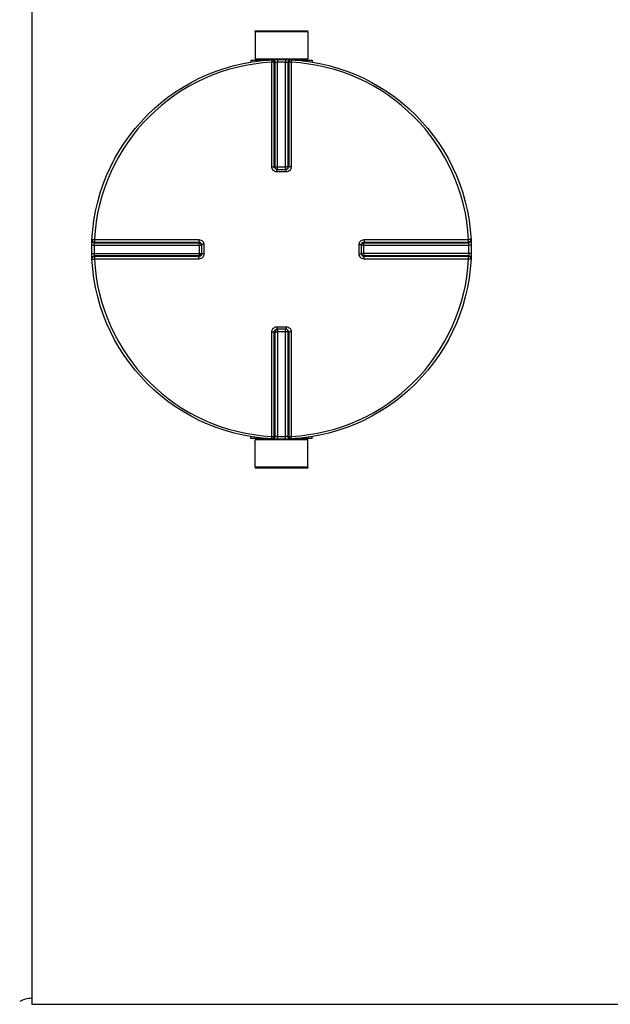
# Model space of a CAD drawing. Header units: millimetres. Extents: x 0 to 420, y 0 to 297.
# Tile 3 of 34: x 50 to 80, y 74 to 124. Entities that reach past the tile are written whole.
import ezdxf

# ---------------------------------------------------------------- set-up
doc = ezdxf.new("R2010")
doc.units = ezdxf.units.MM
doc.header["$LTSCALE"] = 23.1
doc.layers.get('0').update_dxf_attribs({"linetype": 'CONTINUOUS'})
doc.layers.add('AXES_REF', color=7, linetype='CONTINUOUS')
doc.layers.add('SURFACES', color=7, linetype='CONTINUOUS')

msp = doc.modelspace()

# ---------------------------------------------------------------- linework, layer by layer
at = {"color": 7, "linetype": 'Continuous'}
for p, q in [((50.821, 149.896), (50.821, 74.296)), ((62.003, 123.009), (62.009, 121.634)), ((62.003, 123.009), (64.64, 123.009)), ((64.64, 123.009), (64.634, 121.634)), ((61.784, 121.571), (61.784, 121.471)), ((61.784, 121.571), (62.646, 121.571)), ((62.009, 121.634), (62.071, 121.571)), ((62.009, 121.634), (64.634, 121.634)), ((63.997, 121.571), (64.859, 121.571)), ((64.634, 121.634), (64.571, 121.571)), ((64.859, 121.571), (64.859, 121.471)), ((63.088, 116.1), (63.077, 116.101)), ((63.088, 116.1), (63.555, 116.1)), ((63.566, 116.101), (63.555, 116.1)), ((59.317, 112.342), (59.317, 112.341)), ((59.317, 112.341), (59.317, 112.33)), ((59.317, 112.33), (59.317, 111.863)), ((67.326, 112.33), (67.326, 112.341)), ((67.326, 111.863), (67.326, 112.33)), ((59.317, 111.863), (59.317, 111.851)), ((59.317, 111.851), (59.317, 111.851)), ((67.326, 111.851), (67.326, 111.863)), ((63.077, 108.092), (63.088, 108.092)), ((63.555, 108.092), (63.088, 108.092)), ((63.555, 108.092), (63.566, 108.092)), ((61.784, 102.621), (61.784, 102.721)), ((62.646, 102.621), (61.784, 102.621)), ((62.003, 101.184), (62.009, 102.559)), ((62.009, 102.559), (62.071, 102.621)), ((64.634, 102.559), (62.009, 102.559)), ((64.859, 102.621), (63.997, 102.621)), ((64.634, 102.559), (64.571, 102.621)), ((64.64, 101.184), (64.634, 102.559)), ((64.859, 102.621), (64.859, 102.721)), ((64.64, 101.184), (62.003, 101.184)), ((50.821, 74.296), (238.946, 74.296))]:
    msp.add_line(p, q, dxfattribs=at)
at = {"color": 9, "linetype": 'Continuous'}
for p, q in [((62.83, 121.584), (62.836, 121.462)), ((62.836, 116.227), (62.836, 121.462)), ((62.96, 116.226), (62.96, 121.459)), ((62.995, 121.461), (62.995, 116.223)), ((63.117, 121.594), (63.119, 121.472)), ((63.119, 116.1), (63.119, 121.472)), ((63.526, 121.594), (63.524, 121.472)), ((63.524, 116.1), (63.524, 121.472)), ((63.648, 116.223), (63.648, 121.461)), ((63.683, 121.459), (63.683, 116.226)), ((63.813, 121.584), (63.807, 121.462)), ((63.807, 121.462), (63.807, 116.227)), ((62.96, 116.226), (62.995, 116.223)), ((63.088, 115.977), (63.088, 116.1)), ((63.321, 115.977), (63.088, 115.977)), ((63.119, 116.221), (63.524, 116.221)), ((63.555, 115.977), (63.321, 115.977)), ((63.555, 115.977), (63.555, 116.1)), ((63.648, 116.223), (63.683, 116.226)), ((53.834, 112.588), (53.956, 112.582)), ((53.956, 112.582), (59.191, 112.582)), ((53.957, 112.423), (59.195, 112.423)), ((53.959, 112.458), (59.192, 112.458)), ((59.195, 112.423), (59.192, 112.458)), ((67.451, 112.458), (67.448, 112.423)), ((67.448, 112.423), (72.686, 112.423)), ((67.451, 112.458), (72.684, 112.458)), ((67.452, 112.582), (72.687, 112.582)), ((72.809, 112.588), (72.687, 112.582)), ((53.824, 112.301), (53.945, 112.298)), ((53.945, 112.298), (59.317, 112.298)), ((59.196, 112.298), (59.196, 111.894)), ((59.441, 112.33), (59.317, 112.33)), ((59.441, 112.33), (59.441, 111.863)), ((67.202, 112.33), (67.326, 112.33)), ((67.202, 111.863), (67.202, 112.33)), ((67.326, 112.298), (72.697, 112.298)), ((67.446, 111.894), (67.446, 112.298)), ((72.819, 112.301), (72.697, 112.298)), ((53.824, 111.891), (53.945, 111.894)), ((53.834, 111.605), (53.956, 111.611)), ((53.945, 111.894), (59.317, 111.894)), ((59.191, 111.611), (53.956, 111.611)), ((59.195, 111.77), (53.957, 111.77)), ((59.192, 111.735), (53.959, 111.735)), ((59.192, 111.735), (59.195, 111.77)), ((59.441, 111.863), (59.317, 111.863)), ((67.202, 111.863), (67.326, 111.863)), ((72.697, 111.894), (67.326, 111.894)), ((67.448, 111.77), (67.451, 111.735)), ((72.686, 111.77), (67.448, 111.77)), ((72.684, 111.735), (67.451, 111.735)), ((72.687, 111.611), (67.452, 111.611)), ((72.809, 111.605), (72.687, 111.611)), ((72.819, 111.891), (72.697, 111.894)), ((62.836, 102.731), (62.836, 107.966)), ((62.995, 107.97), (62.96, 107.967)), ((62.96, 102.733), (62.96, 107.967)), ((62.995, 107.97), (62.995, 102.732)), ((63.088, 108.216), (63.088, 108.092)), ((63.088, 108.216), (63.321, 108.216)), ((63.119, 108.092), (63.119, 102.72)), ((63.524, 107.971), (63.119, 107.971)), ((63.321, 108.216), (63.555, 108.216)), ((63.524, 102.72), (63.524, 108.092)), ((63.555, 108.216), (63.555, 108.092)), ((63.648, 102.732), (63.648, 107.97)), ((63.683, 107.967), (63.648, 107.97)), ((63.683, 107.967), (63.683, 102.733)), ((63.807, 107.966), (63.807, 102.731)), ((62.83, 102.609), (62.836, 102.731)), ((63.117, 102.599), (63.119, 102.72)), ((63.526, 102.599), (63.524, 102.72)), ((63.813, 102.609), (63.807, 102.731))]:
    msp.add_line(p, q, dxfattribs=at)
at = {"color": 7, "linetype": 'Continuous'}
msp.add_circle((63.321, 112.096), 9.5, dxfattribs=at)
at = {"color": 9, "linetype": 'Continuous'}
for centre, radius, start, end in [((63.321, 112.096), 9.378, 92.9675, 177.0325), ((63.445, 112.099), 9.373, 92.7532, 92.9681), ((63.321, 112.103), 9.372, 88.764, 91.236), ((63.197, 112.099), 9.373, 87.0319, 87.2468), ((63.321, 112.096), 9.378, 2.9675, 87.0325), ((63.089, 116.234), 0.134, 252.9521, 258.38), ((63.089, 116.232), 0.131, 258.3693, 264.7148), ((63.119, 126.699), 10.478, 269.8492, 269.9994), ((63.523, 126.7), 10.478, 270.0006, 270.1484), ((63.524, 116.221), 0.123, 284.9841, 292.5387), ((63.524, 116.22), 0.123, 292.5703, 300.1619), ((63.321, 111.972), 9.375, 177.0319, 177.2468), ((63.322, 111.972), 9.375, 2.7532, 2.9681), ((63.316, 112.096), 9.373, 178.7642, 181.2358), ((48.718, 112.298), 10.478, 0.0006, 0.1508), ((67.457, 112.329), 0.131, 168.3693, 174.7148), ((67.446, 112.299), 0.123, 157.4613, 165.0159), ((67.459, 112.329), 0.134, 162.9521, 168.38), ((67.445, 112.299), 0.123, 149.8381, 157.4297), ((77.925, 112.298), 10.478, 179.8516, 179.9994), ((63.327, 112.096), 9.373, 358.7642, 1.2358), ((63.321, 112.096), 9.378, 182.9675, 267.0325), ((63.321, 112.22), 9.375, 182.7532, 182.9681), ((48.718, 111.894), 10.478, 359.8516, 359.9994), ((59.197, 111.894), 0.123, 329.8381, 337.4297), ((59.197, 111.894), 0.123, 337.4613, 345.0159), ((59.184, 111.864), 0.133, 345.1861, 349.982), ((59.186, 111.863), 0.131, 349.9788, 354.5832), ((59.195, 111.894), 0.125, 345.0029, 348.3948), ((63.321, 112.096), 9.378, 272.9675, 357.0325), ((77.924, 111.894), 10.478, 180.0006, 180.1508), ((63.322, 112.22), 9.375, 357.0319, 357.2468), ((63.119, 107.972), 0.123, 112.5703, 120.1619), ((63.119, 107.972), 0.123, 104.9841, 112.5387), ((63.119, 97.493), 10.478, 90.0006, 90.1484), ((63.523, 97.493), 10.478, 89.8492, 89.9994), ((63.554, 107.961), 0.131, 78.3693, 84.7148), ((63.554, 107.958), 0.134, 72.9521, 78.38), ((63.445, 112.094), 9.373, 267.0319, 267.2468), ((63.321, 112.09), 9.372, 268.764, 271.236), ((63.197, 112.094), 9.373, 272.7532, 272.9681)]:
    msp.add_arc(centre, radius, start, end, dxfattribs=at)
for points, knots in [([(62.83, 121.584), (62.862, 121.585), (62.932, 121.56), (62.96, 121.492), (62.96, 121.459)], [0, 0, 0, 0, 0.498597, 1, 1, 1, 1]), ([(62.96, 121.459), (62.956, 121.46), (62.914, 121.461), (62.873, 121.462), (62.836, 121.462)], [0, 0, 0, 0, 0.109199, 1, 1, 1, 1]), ([(62.865, 121.585), (62.898, 121.587), (62.967, 121.562), (62.995, 121.494), (62.995, 121.461)], [0, 0, 0, 0, 0.498599, 1, 1, 1, 1]), ([(62.995, 121.461), (63, 121.462), (63.041, 121.467), (63.082, 121.471), (63.119, 121.472)], [0, 0, 0, 0, 0.109901, 1, 1, 1, 1]), ([(63.524, 121.472), (63.538, 121.472), (63.58, 121.468), (63.622, 121.469), (63.648, 121.461)], [0, 0, 0, 0, 0.355693, 1, 1, 1, 1]), ([(63.778, 121.585), (63.745, 121.587), (63.676, 121.562), (63.648, 121.494), (63.648, 121.461)], [0, 0, 0, 0, 0.498599, 1, 1, 1, 1]), ([(63.813, 121.584), (63.781, 121.585), (63.711, 121.56), (63.683, 121.492), (63.683, 121.459)], [0, 0, 0, 0, 0.498567, 1, 1, 1, 1]), ([(63.807, 121.462), (63.792, 121.462), (63.751, 121.461), (63.709, 121.465), (63.683, 121.459)], [0, 0, 0, 0, 0.353705, 1, 1, 1, 1]), ([(62.836, 116.227), (62.851, 116.227), (62.892, 116.226), (62.933, 116.228), (62.96, 116.226)], [0, 0, 0, 0, 0.353802, 1, 1, 1, 1]), ([(63.088, 115.977), (63.024, 115.977), (62.89, 116.03), (62.836, 116.163), (62.836, 116.227)], [0, 0, 0, 0, 0.50046, 1, 1, 1, 1]), ([(62.995, 116.223), (62.999, 116.222), (63.031, 116.222), (63.063, 116.221), (63.092, 116.221)], [0, 0, 0, 0, 0.107786, 1, 1, 1, 1]), ([(63.648, 116.223), (63.644, 116.222), (63.612, 116.222), (63.579, 116.221), (63.551, 116.221)], [0, 0, 0, 0, 0.107786, 1, 1, 1, 1]), ([(63.807, 116.227), (63.807, 116.163), (63.752, 116.03), (63.619, 115.977), (63.555, 115.977)], [0, 0, 0, 0, 0.499825, 1, 1, 1, 1]), ([(63.807, 116.227), (63.792, 116.227), (63.751, 116.226), (63.709, 116.228), (63.683, 116.226)], [0, 0, 0, 0, 0.353802, 1, 1, 1, 1]), ([(53.832, 112.553), (53.831, 112.52), (53.856, 112.451), (53.924, 112.423), (53.957, 112.423)], [0, 0, 0, 0, 0.498599, 1, 1, 1, 1]), ([(53.834, 112.588), (53.832, 112.556), (53.858, 112.486), (53.926, 112.458), (53.959, 112.458)], [0, 0, 0, 0, 0.498567, 1, 1, 1, 1]), ([(53.945, 112.298), (53.946, 112.313), (53.949, 112.354), (53.949, 112.397), (53.957, 112.423)], [0, 0, 0, 0, 0.355693, 1, 1, 1, 1]), ([(53.956, 112.582), (53.956, 112.567), (53.957, 112.526), (53.953, 112.484), (53.959, 112.458)], [0, 0, 0, 0, 0.353705, 1, 1, 1, 1]), ([(59.191, 112.582), (59.191, 112.567), (59.191, 112.526), (59.19, 112.484), (59.192, 112.458)], [0, 0, 0, 0, 0.353799, 1, 1, 1, 1]), ([(59.191, 112.582), (59.255, 112.582), (59.388, 112.527), (59.441, 112.394), (59.441, 112.33)], [0, 0, 0, 0, 0.499829, 1, 1, 1, 1]), ([(59.196, 112.326), (59.196, 112.338), (59.196, 112.37), (59.197, 112.402), (59.195, 112.423)], [0, 0, 0, 0, 0.367922, 1, 1, 1, 1]), ([(67.202, 112.33), (67.202, 112.394), (67.255, 112.527), (67.388, 112.582), (67.452, 112.582)], [0, 0, 0, 0, 0.50046, 1, 1, 1, 1]), ([(67.446, 112.326), (67.446, 112.337), (67.447, 112.37), (67.446, 112.402), (67.448, 112.423)], [0, 0, 0, 0, 0.367736, 1, 1, 1, 1]), ([(67.452, 112.582), (67.452, 112.567), (67.451, 112.526), (67.453, 112.484), (67.451, 112.458)], [0, 0, 0, 0, 0.353802, 1, 1, 1, 1]), ([(72.809, 112.588), (72.81, 112.556), (72.785, 112.486), (72.717, 112.458), (72.684, 112.458)], [0, 0, 0, 0, 0.498597, 1, 1, 1, 1]), ([(72.684, 112.458), (72.685, 112.462), (72.686, 112.504), (72.687, 112.545), (72.687, 112.582)], [0, 0, 0, 0, 0.109199, 1, 1, 1, 1]), ([(72.81, 112.553), (72.812, 112.52), (72.787, 112.451), (72.719, 112.423), (72.686, 112.423)], [0, 0, 0, 0, 0.498599, 1, 1, 1, 1]), ([(72.686, 112.423), (72.687, 112.418), (72.692, 112.377), (72.696, 112.335), (72.697, 112.298)], [0, 0, 0, 0, 0.109901, 1, 1, 1, 1]), ([(53.832, 111.64), (53.831, 111.673), (53.856, 111.742), (53.924, 111.77), (53.957, 111.77)], [0, 0, 0, 0, 0.498599, 1, 1, 1, 1]), ([(53.834, 111.605), (53.832, 111.637), (53.858, 111.707), (53.926, 111.735), (53.959, 111.735)], [0, 0, 0, 0, 0.498597, 1, 1, 1, 1]), ([(53.957, 111.77), (53.955, 111.775), (53.951, 111.816), (53.947, 111.857), (53.945, 111.894)], [0, 0, 0, 0, 0.109901, 1, 1, 1, 1]), ([(53.959, 111.735), (53.958, 111.731), (53.957, 111.689), (53.956, 111.648), (53.956, 111.611)], [0, 0, 0, 0, 0.109199, 1, 1, 1, 1]), ([(59.191, 111.611), (59.191, 111.625), (59.191, 111.667), (59.19, 111.708), (59.192, 111.735)], [0, 0, 0, 0, 0.353802, 1, 1, 1, 1]), ([(59.441, 111.863), (59.441, 111.799), (59.388, 111.665), (59.255, 111.611), (59.191, 111.611)], [0, 0, 0, 0, 0.500171, 1, 1, 1, 1]), ([(59.196, 111.867), (59.196, 111.855), (59.196, 111.823), (59.197, 111.79), (59.195, 111.77)], [0, 0, 0, 0, 0.367736, 1, 1, 1, 1]), ([(67.452, 111.611), (67.388, 111.611), (67.255, 111.665), (67.202, 111.799), (67.202, 111.863)], [0, 0, 0, 0, 0.499825, 1, 1, 1, 1]), ([(67.446, 111.867), (67.446, 111.855), (67.447, 111.823), (67.446, 111.79), (67.448, 111.77)], [0, 0, 0, 0, 0.367922, 1, 1, 1, 1]), ([(67.452, 111.611), (67.452, 111.625), (67.451, 111.667), (67.453, 111.708), (67.451, 111.735)], [0, 0, 0, 0, 0.353802, 1, 1, 1, 1]), ([(72.809, 111.605), (72.81, 111.637), (72.785, 111.707), (72.717, 111.735), (72.684, 111.735)], [0, 0, 0, 0, 0.498567, 1, 1, 1, 1]), ([(72.687, 111.611), (72.687, 111.625), (72.686, 111.667), (72.69, 111.709), (72.684, 111.735)], [0, 0, 0, 0, 0.353705, 1, 1, 1, 1]), ([(72.697, 111.894), (72.697, 111.879), (72.693, 111.838), (72.694, 111.796), (72.686, 111.77)], [0, 0, 0, 0, 0.355693, 1, 1, 1, 1]), ([(72.81, 111.64), (72.812, 111.673), (72.787, 111.742), (72.719, 111.77), (72.686, 111.77)], [0, 0, 0, 0, 0.498599, 1, 1, 1, 1]), ([(62.836, 107.966), (62.836, 108.03), (62.89, 108.163), (63.024, 108.216), (63.088, 108.216)], [0, 0, 0, 0, 0.499825, 1, 1, 1, 1]), ([(62.836, 107.966), (62.851, 107.966), (62.892, 107.966), (62.933, 107.965), (62.96, 107.967)], [0, 0, 0, 0, 0.353802, 1, 1, 1, 1]), ([(62.995, 107.97), (62.999, 107.97), (63.031, 107.971), (63.063, 107.971), (63.092, 107.971)], [0, 0, 0, 0, 0.107786, 1, 1, 1, 1]), ([(63.648, 107.97), (63.644, 107.97), (63.612, 107.971), (63.58, 107.971), (63.551, 107.971)], [0, 0, 0, 0, 0.107786, 1, 1, 1, 1]), ([(63.555, 108.216), (63.619, 108.216), (63.752, 108.163), (63.807, 108.03), (63.807, 107.966)], [0, 0, 0, 0, 0.50046, 1, 1, 1, 1]), ([(63.807, 107.966), (63.792, 107.966), (63.751, 107.966), (63.709, 107.965), (63.683, 107.967)], [0, 0, 0, 0, 0.353802, 1, 1, 1, 1]), ([(62.83, 102.609), (62.862, 102.607), (62.932, 102.632), (62.96, 102.701), (62.96, 102.733)], [0, 0, 0, 0, 0.498567, 1, 1, 1, 1]), ([(62.836, 102.731), (62.851, 102.731), (62.892, 102.732), (62.934, 102.728), (62.96, 102.733)], [0, 0, 0, 0, 0.353705, 1, 1, 1, 1]), ([(62.865, 102.607), (62.898, 102.606), (62.967, 102.631), (62.995, 102.699), (62.995, 102.732)], [0, 0, 0, 0, 0.498599, 1, 1, 1, 1]), ([(63.119, 102.72), (63.104, 102.721), (63.063, 102.724), (63.021, 102.724), (62.995, 102.732)], [0, 0, 0, 0, 0.355693, 1, 1, 1, 1]), ([(63.648, 102.732), (63.643, 102.73), (63.602, 102.726), (63.56, 102.722), (63.524, 102.72)], [0, 0, 0, 0, 0.109901, 1, 1, 1, 1]), ([(63.778, 102.607), (63.745, 102.606), (63.676, 102.631), (63.648, 102.699), (63.648, 102.732)], [0, 0, 0, 0, 0.498599, 1, 1, 1, 1]), ([(63.813, 102.609), (63.781, 102.607), (63.711, 102.632), (63.683, 102.701), (63.683, 102.733)], [0, 0, 0, 0, 0.498567, 1, 1, 1, 1]), ([(63.683, 102.733), (63.687, 102.733), (63.729, 102.732), (63.77, 102.731), (63.807, 102.731)], [0, 0, 0, 0, 0.109199, 1, 1, 1, 1])]:
    msp.add_open_spline(points, degree=3, knots=knots, dxfattribs=at)
for points in [[(63.05, 116.106), (63.002, 116.121), (62.96, 116.176), (62.96, 116.226)], [(62.995, 116.223), (62.995, 116.17), (63.043, 116.111), (63.094, 116.1)], [(63.683, 116.226), (63.683, 116.169), (63.623, 116.106), (63.566, 116.101)], [(63.586, 116.114), (63.621, 116.135), (63.648, 116.181), (63.648, 116.223)], [(59.192, 112.458), (59.249, 112.458), (59.311, 112.398), (59.317, 112.342)], [(59.195, 112.423), (59.248, 112.423), (59.307, 112.375), (59.317, 112.323)], [(67.331, 112.368), (67.346, 112.415), (67.401, 112.458), (67.451, 112.458)], [(67.339, 112.36), (67.36, 112.396), (67.406, 112.423), (67.448, 112.423)], [(59.313, 111.83), (59.3, 111.78), (59.243, 111.735), (59.192, 111.735)], [(59.303, 111.832), (59.282, 111.796), (59.237, 111.77), (59.195, 111.77)], [(67.448, 111.77), (67.395, 111.77), (67.336, 111.818), (67.325, 111.869)], [(67.451, 111.735), (67.394, 111.735), (67.331, 111.795), (67.326, 111.851)], [(62.96, 107.967), (62.96, 108.024), (63.02, 108.086), (63.077, 108.092)], [(63.057, 108.078), (63.021, 108.057), (62.995, 108.012), (62.995, 107.97)], [(63.648, 107.97), (63.648, 108.023), (63.6, 108.082), (63.548, 108.092)], [(63.593, 108.086), (63.64, 108.072), (63.683, 108.017), (63.683, 107.967)]]:
    msp.add_open_spline(points, degree=3, dxfattribs=at)
at = {"layer": 'AXES_REF', "color": 7, "linetype": 'Continuous'}
for p, q in [((62.009, 123.009), (62.009, 123.034)), ((62.009, 123.034), (64.634, 123.034)), ((64.634, 123.009), (64.634, 123.034)), ((62.009, 101.184), (62.009, 101.159)), ((62.009, 101.159), (64.634, 101.159)), ((64.634, 101.184), (64.634, 101.159))]:
    msp.add_line(p, q, dxfattribs=at)
at = {"layer": 'SURFACES', "color": 7, "linetype": 'Continuous'}
msp.add_arc((50.821, 73.346), 1.25, 89.9998, 118.955, dxfattribs=at)

doc.saveas('drawing.dxf')
